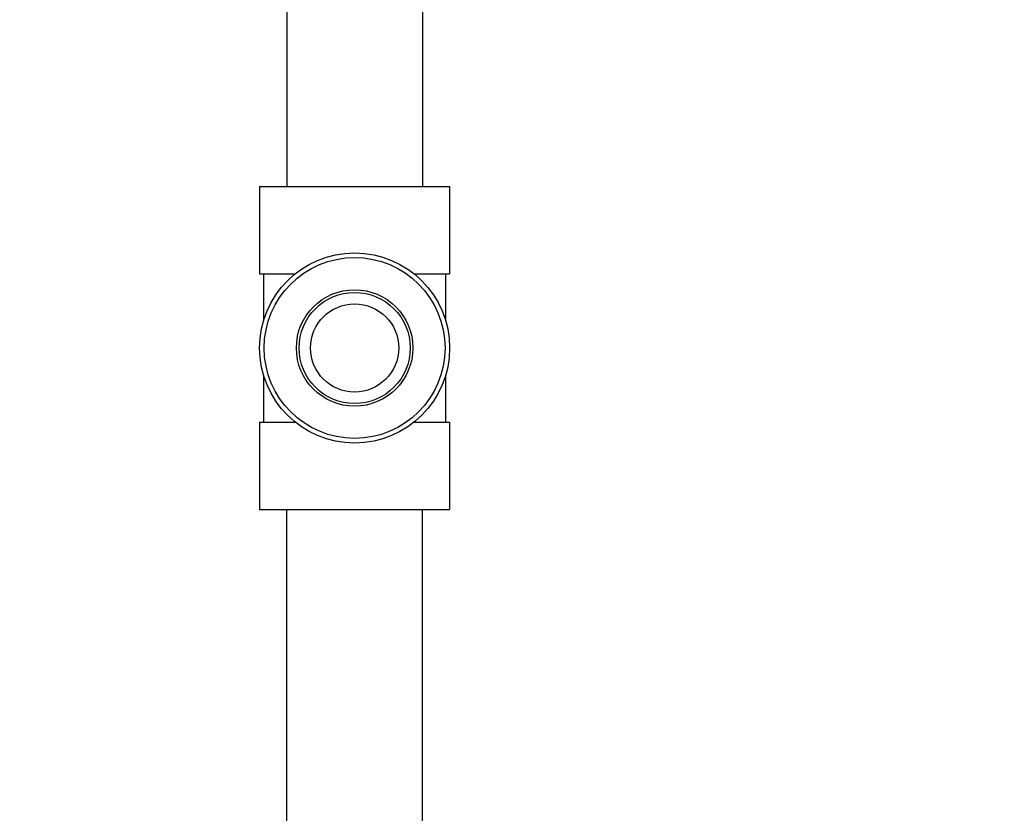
# Model space of a CAD drawing. Header units: inches. Extents: x 5 to 1128, y -85 to 748.
# Tile 56 of 256: x 130.43 to 136.53, y 211.14 to 216.06. Entities that reach past the tile are written whole.
import ezdxf

# ---------------------------------------------------------------- set-up
doc = ezdxf.new("R2010")
doc.units = ezdxf.units.IN
doc.header["$LTSCALE"] = 32
doc.header["$MEASUREMENT"] = 0
doc.layers.add('Dimension (ANSI)', color=7, linetype='Continuous', lineweight=25)
doc.layers.add('Visible (ANSI)', color=7, linetype='Continuous', lineweight=30)
doc.styles.add('Note Text (ANSI)', font='tahoma.ttf')
doc.dimstyles.new('SB Fraction-16 (ANSI)', dxfattribs={"dimscale": 32, "dimtxt": 0.125, "dimasz": 0.098425, "dimexe": 0.125, "dimexo": 0.0625, "dimgap": 0.031496, "dimtad": 0, "dimtih": 1, "dimtoh": 1, "dimdec": 4, "dimrnd": 1e-08, "dimzin": 0, "dimdsep": 46, "dimlunit": 5, "dimtxsty": 'Note Text (ANSI)', "dimcen": 0.09, "dimdle": 0.393701, "dimclrd": 256, "dimclre": 256, "dimclrt": 256, "dimadec": 0, "dimazin": 3, "dimtfac": 0.96, "dimtofl": 0, "dimtmove": 0, "dimatfit": 3, "dimfxl": 1, "dimfrac": 2, "dimtolj": 1, "dimtzin": 12, "dimlwd": -1, "dimlwe": -1, "dimarcsym": 0})

# ---------------------------------------------------------------- blocks, each defined once
blk = doc.blocks.new('*D16')
at = {"layer": 'Defpoints', "color": 0, "transparency": 16777216}
for p in [(170.8073, 474.9837), (79.917, 156.272), (130.8698, 156.272)]:
    blk.add_point(p, dxfattribs=at)
at = {"layer": 'Dimension (ANSI)', "transparency": 16777216}
for p, q in [((168.8073, 474.9837), (75.917, 474.9837)), ((79.917, 471.8341), (79.917, 330.6609)), ((79.917, 159.4216), (79.917, 323.5948)), ((128.8698, 156.272), (75.917, 156.272))]:
    blk.add_line(p, q, dxfattribs=at)
for points in [[(79.3921, 471.8341), (80.4419, 471.8341), (79.917, 474.9837)], [(79.3921, 159.4216), (80.4419, 159.4216), (79.917, 156.272)]]:
    blk.add_solid(points, dxfattribs=at)
at = {"layer": 'Dimension (ANSI)', "transparency": 16777216, "insert": (67.7142, 329.653), "char_height": 4, "attachment_point": 1, "style": 'Note Text (ANSI)'}
blk.add_mtext('\\A1;318 11/16', dxfattribs=at)

msp = doc.modelspace()

# ---------------------------------------------------------------- linework, layer by layer
at = {"layer": 'Visible (ANSI)'}
for p, q in [((132.083, 217.37508), (132.083, 215.02358)), ((132.923, 217.37508), (132.923, 215.02358)), ((131.9145, 215.02358), (133.0915, 215.02358)), ((131.9145, 215.02358), (131.9145, 214.48258)), ((133.0915, 215.02358), (133.0915, 214.48258)), ((131.9145, 214.48258), (132.13469, 214.48258)), ((131.93925, 214.48258), (131.93925, 214.19245)), ((132.87131, 214.48258), (133.0915, 214.48258)), ((133.06675, 214.48258), (133.06675, 214.19245)), ((131.93925, 213.8547), (131.93925, 213.56458)), ((133.06675, 213.8547), (133.06675, 213.56458)), ((131.9145, 213.56458), (132.13469, 213.56458)), ((131.9145, 213.56458), (131.9145, 213.02358)), ((132.87131, 213.56458), (133.0915, 213.56458)), ((133.0915, 213.56458), (133.0915, 213.02358)), ((131.9145, 213.02358), (133.0915, 213.02358)), ((132.083, 210.73458), (132.083, 213.02358)), ((132.923, 210.73458), (132.923, 213.02358))]:
    msp.add_line(p, q, dxfattribs=at)
for radius in [0.5885, 0.56, 0.36065, 0.34397, 0.273]:
    msp.add_circle((132.503, 214.02358), radius, dxfattribs=at)

# ---------------------------------------------------------------- dimensions: what is measured, and where the dimension line sits
at = {"layer": 'Dimension (ANSI)'}
dim = msp.add_linear_dim(base=(79.91701, 156.27197), p1=(170.80726, 474.98367), p2=(130.86976, 156.27197), angle=270, dimstyle='SB Fraction-16 (ANSI)', override={"dimgap": 0.031496, "dimdec": 4, "dimtol": 0, "dimlim": 0, "dimtp": 0, "dimtm": 0, "dimtdec": 2, "dimatfit": 1}, dxfattribs=at)
dim.commit()
dim.dimension.update_dxf_attribs({"geometry": '*D16', "text_midpoint": (79.91701, 327.12782), "dimtype": 160})

doc.saveas('drawing.dxf')
